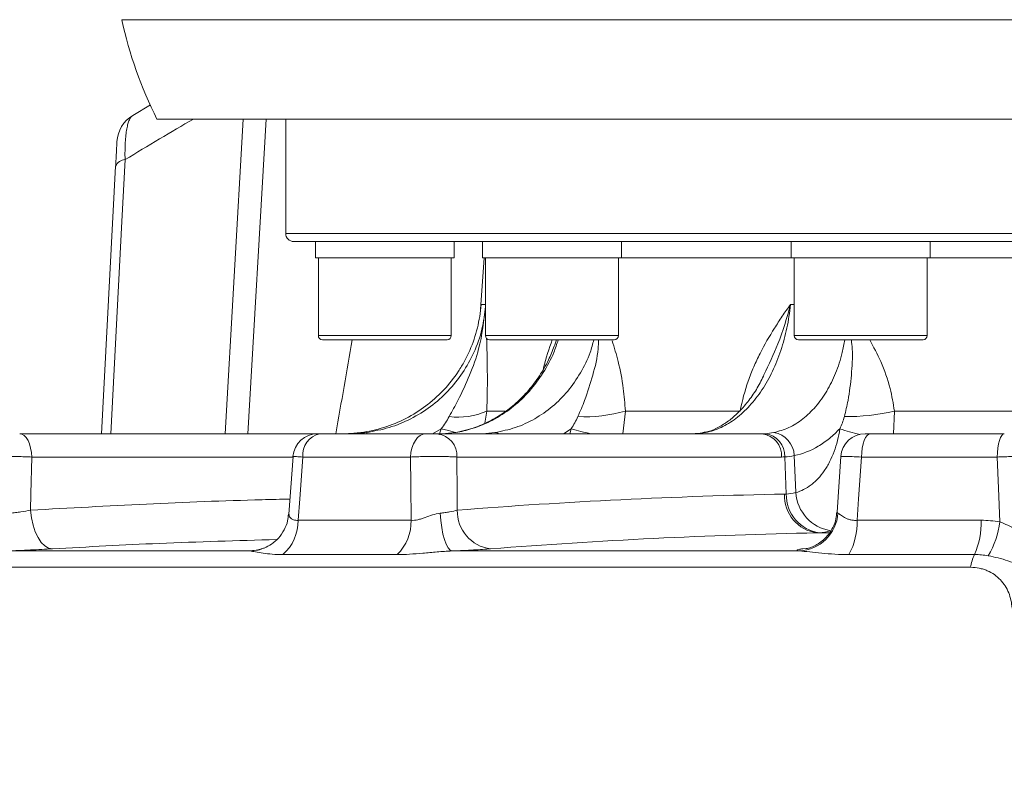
# Model space of a CAD drawing. Header units: millimetres. Extents: x 0 to 8410, y 0 to 5940.
# Tile 138 of 256: x 3444 to 3564, y 2339 to 2430. Entities that reach past the tile are written whole.
import ezdxf

# ---------------------------------------------------------------- set-up
doc = ezdxf.new("R2010")
doc.units = ezdxf.units.MM
doc.header["$LTSCALE"] = 10
doc.styles.add('SLDTEXTSTYLE0', font='TXT', dxfattribs={"width": 0.605})
doc.dimstyles.new('SLDDIMSTYLE6', dxfattribs={"dimtxt": 50, "dimasz": 50, "dimexe": 0, "dimexo": 0.0625, "dimgap": 12.5, "dimtad": 1, "dimtoh": 1, "dimdec": 0, "dimrnd": 1e-09, "dimzin": 12, "dimdsep": 46, "dimtxsty": 'SLDTEXTSTYLE0', "dimsah": 1, "dimcen": 0.09, "dimadec": 0, "dimazin": 0, "dimtfac": 1, "dimtofl": 0, "dimtmove": 0, "dimatfit": 3, "dimfxl": 0, "dimfrac": 2, "dimtolj": 1, "dimtzin": 12, "dimarcsym": 0})

# ---------------------------------------------------------------- blocks, each defined once
blk = doc.blocks.new('*D20')
at = {"color": 7, "linetype": 'Continuous', "lineweight": 0}
for p, q in [((3323.26, 2768.84), (3323.26, 2002.57)), ((3622.91, 2227.14), (3622.91, 2002.57)), ((3323.26, 2017.57), (3622.91, 2017.57))]:
    blk.add_line(p, q, dxfattribs=at)
for centre, start, end in [((3476.63, 2055.93), 153.4349, 206.5651), ((3469.54, 2055.93), 333.4349, 26.5651)]:
    blk.add_arc(centre, 85.76, start, end, dxfattribs=at)
for points in [[(3323.26, 2017.57), (3373.26, 2010.07), (3373.26, 2025.07)], [(3622.91, 2017.57), (3572.91, 2025.07), (3572.91, 2010.07)]]:
    blk.add_solid(points, dxfattribs=at)
at = {"color": 7, "linetype": 'Continuous', "lineweight": 0, "insert": (3415.8, 2082.03), "char_height": 50, "attachment_point": 1, "style": 'SLDTEXTSTYLE0'}
blk.add_mtext('300', dxfattribs=at)

msp = doc.modelspace()

# ---------------------------------------------------------------- linework, layer by layer
at = {"color": 8, "linetype": 'Continuous', "lineweight": 0}
for p, q in [((3602.907858, 2430.222172), (3456.35278, 2430.222172)), ((3468.981544, 2379.574764), (3471.207539, 2418.07476)), ((3474.002774, 2418.07476), (3471.776779, 2379.574764)), ((3476.407851, 2404.074761), (3602.907858, 2404.074761)), ((3500.321286, 2395.388904), (3500.861521, 2395.388904)), ((3538.185443, 2395.388904), (3538.659732, 2395.388904)), ((3480.405281, 2391.574758), (3496.675278, 2391.574758)), ((3500.861521, 2391.574758), (3517.131517, 2391.574758)), ((3538.659732, 2391.574758), (3554.929736, 2391.574758)), ((3501.020479, 2382.34033), (3500.780779, 2380.850169)), ((3501.020479, 2382.34033), (3503.222781, 2382.34033)), ((3517.982918, 2382.34033), (3517.675201, 2379.574764)), ((3517.982918, 2382.34033), (3532.043176, 2382.34033)), ((3550.919222, 2382.34033), (3550.795498, 2379.574764)), ((3550.919222, 2382.34033), (3570.985096, 2382.34033)), ((3484.585608, 2379.583213), (3484.613935, 2379.574764)), ((3495.448495, 2380.19729), (3494.398306, 2379.574764)), ((3495.191673, 2379.45697), (3495.448495, 2380.19729)), ((3500.515605, 2379.583213), (3500.628064, 2379.574764)), ((3511.35158, 2380.19729), (3510.41841, 2379.574764)), ((3511.169615, 2379.574764), (3511.35158, 2380.19729)), ((3527.799572, 2379.723194), (3527.484695, 2379.691038)), ((3477.320949, 2376.731771), (3445.325742, 2376.731771)), ((3491.691674, 2376.731771), (3478.522802, 2376.731771)), ((3537.111285, 2376.731771), (3497.357527, 2376.731771)), ((3537.686634, 2372.204828), (3537.499266, 2376.74171)), ((3538.836601, 2372.372899), (3538.658659, 2376.906398)), ((3563.514157, 2376.731771), (3546.889136, 2376.731771)), ((3477.937932, 2368.988443), (3491.763393, 2368.988443)), ((3546.348612, 2368.988443), (3561.52772, 2368.988443)), ((3542.930121, 2367.457602), (3541.448536, 2367.457602)), ((3442.285414, 2365.233901), (3472.07206, 2365.233901)), ((3490.056495, 2364.799577), (3476.051087, 2364.799577)), ((3496.766398, 2365.233901), (3539.275924, 2365.233901)), ((3539.695131, 2365.499962), (3540.129672, 2365.551236)), ((3539.695131, 2365.499962), (3540.23322, 2365.5348)), ((3560.728836, 2364.799577), (3545.352163, 2364.799577)), ((3560.245285, 2363.235894), (3409.995655, 2363.235894))]:
    msp.add_line(p, q, dxfattribs=at)
at = {"color": 7, "linetype": 'Continuous', "lineweight": 0}
for p, q in [((3457.684154, 2418.519321), (3459.841187, 2419.813696)), ((3602.907858, 2418.07476), (3460.650782, 2418.07476)), ((3476.407851, 2418.07476), (3476.407851, 2404.074761)), ((3453.882347, 2379.574764), (3455.597351, 2412.299159)), ((3602.907858, 2403.074759), (3477.407853, 2403.074759)), ((3480.040277, 2403.074759), (3480.040277, 2401.074755)), ((3497.040267, 2401.074755), (3497.040267, 2403.074759)), ((3500.496517, 2403.074759), (3500.496517, 2401.074755)), ((3517.496521, 2401.074755), (3517.496521, 2403.074759)), ((3538.294735, 2403.074759), (3538.294735, 2401.074755)), ((3555.294732, 2401.074755), (3555.294732, 2403.074759)), ((3480.040277, 2401.074755), (3497.040267, 2401.074755)), ((3480.405281, 2401.074755), (3480.405281, 2391.574758)), ((3496.675278, 2391.574758), (3496.675278, 2401.074755)), ((3500.687564, 2401.074755), (3500.246527, 2394.767645)), ((3500.496517, 2401.074755), (3517.496521, 2401.074755)), ((3500.861521, 2401.074755), (3500.861521, 2391.574758)), ((3517.131517, 2391.574758), (3517.131517, 2401.074755)), ((3517.496521, 2401.074755), (3538.294735, 2401.074755)), ((3538.294735, 2401.074755), (3555.294732, 2401.074755)), ((3538.659732, 2401.074755), (3538.659732, 2391.574758)), ((3554.929736, 2391.574758), (3554.929736, 2401.074755)), ((3555.294732, 2401.074755), (3587.680484, 2401.074755)), ((3496.175269, 2391.074765), (3480.905275, 2391.074765)), ((3516.631524, 2391.074765), (3501.361522, 2391.074765)), ((3554.429735, 2391.074765), (3539.159733, 2391.074765)), ((3534.953187, 2386.795435), (3534.873898, 2386.61902)), ((3443.850497, 2379.574764), (3480.294774, 2379.574764)), ((3480.600933, 2379.574764), (3493.580262, 2379.574764)), ((3494.996722, 2379.574764), (3534.750494, 2379.574764)), ((3547.983269, 2379.574764), (3564.36901, 2379.574764)), ((3477.325896, 2376.797888), (3476.797814, 2369.721386)), ((3544.370035, 2376.780111), (3543.904016, 2369.996461)), ((3473.399232, 2365.461233), (3473.276014, 2365.423846))]:
    msp.add_line(p, q, dxfattribs=at)
at = {"color": 8, "linetype": 'Continuous', "lineweight": 0, "flags": 128}
for points in [[(3456.746037, 2413.105923), (3456.348593, 2405.5201), (3454.989235, 2379.574764)], [(3443.850497, 2379.574764), (3444.129209, 2379.520881), (3444.397907, 2379.361186), (3444.64695, 2379.101414), (3444.867382, 2378.750879), (3445.051293, 2378.322187), (3445.192064, 2377.830732), (3445.28466, 2377.294171), (3445.325742, 2376.731771)], [(3486.283476, 2379.723194), (3486.329193, 2379.667643), (3486.365909, 2379.574764)], [(3493.580262, 2379.574764), (3493.223454, 2379.520881), (3492.879475, 2379.361186), (3492.56065, 2379.101414), (3492.278452, 2378.750879), (3492.043013, 2378.322187), (3491.862799, 2377.830732), (3491.74426, 2377.294171), (3491.691674, 2376.731771)], [(3495.448495, 2380.19729), (3496.324713, 2379.958737), (3497.182036, 2379.736725), (3497.183676, 2379.736307)], [(3502.022388, 2379.723194), (3502.279746, 2379.667643), (3502.450327, 2379.574764)], [(3547.983269, 2379.574764), (3547.77656, 2379.520881), (3547.577272, 2379.361186), (3547.392572, 2379.101414), (3547.229084, 2378.750879), (3547.092686, 2378.322187), (3546.988274, 2377.830732), (3546.919602, 2377.294171), (3546.889136, 2376.731771)], [(3564.36901, 2379.574764), (3564.207508, 2379.520881), (3564.051806, 2379.361186), (3563.907495, 2379.101414), (3563.779763, 2378.750879), (3563.673193, 2378.322187), (3563.591617, 2377.830732), (3563.537962, 2377.294171), (3563.514157, 2376.731771)], [(3445.325742, 2376.731771), (3445.232535, 2372.217405), (3445.191632, 2370.232481)], [(3478.522802, 2376.731771), (3478.134925, 2371.597502), (3477.937932, 2368.988443)], [(3491.763393, 2368.988443), (3491.723786, 2373.257134), (3491.691674, 2376.731771)], [(3497.357527, 2376.731771), (3497.395615, 2372.217405), (3497.412423, 2370.232481)], [(3546.889136, 2376.731771), (3546.530696, 2371.597502), (3546.348612, 2368.988443)], [(3563.809394, 2368.804771), (3563.656817, 2372.900787), (3563.514157, 2376.731771)], [(3445.191632, 2370.232481), (3445.299531, 2369.296971), (3445.491726, 2368.404406), (3445.761333, 2367.58678), (3446.09868, 2366.873402), (3446.491669, 2366.289857), (3446.926201, 2365.857098), (3447.386707, 2365.590605), (3447.856675, 2365.499962)], [(3495.310361, 2369.858819), (3495.385359, 2368.957269), (3495.501439, 2368.098247), (3495.654712, 2367.310482), (3495.840053, 2366.62035), (3496.051247, 2366.050962), (3496.281231, 2365.621361), (3496.522302, 2365.345928), (3496.766398, 2365.233901)], [(3473.276014, 2365.423846), (3472.969751, 2365.345928), (3472.07206, 2365.233901)]]:
    msp.add_lwpolyline(points, dxfattribs=at)
at = {"color": 7, "linetype": 'Continuous', "lineweight": 0}
for centre, radius, start, end in [((3505.245342, 2440.687254), 50, 192.08142456, 206.88812708), ((3459.7493, 2415.093658), 4, 121.08353634, 177), ((3477.407857, 2404.074759), 1, 180, 270), ((3480.905274, 2391.574759), 0.5, 180, 270), ((3496.175274, 2391.574759), 0.5, 270, 0), ((3501.36152, 2391.574759), 0.5, 180, 270), ((3516.63152, 2391.574759), 0.5, 270, 0), ((3539.159735, 2391.574759), 0.5, 180, 270), ((3554.429735, 2391.574759), 0.5, 270, 0), ((3480.29479, 2376.574741), 3.000023, 89.99859878, 175.56419689), ((3547.349223, 2376.574761), 3.000003, 90.00012135, 175.88960576)]:
    msp.add_arc(centre, radius, start, end, dxfattribs=at)
at = {"color": 8, "linetype": 'Continuous', "lineweight": 0}
for centre, radius, start, end in [((3456.820579, 2411.778646), 1.329369, 93.2144591, 156.94906382), ((3497.505189, 2390.32291), 8.722319, 262.88925824, 293.76726007), ((3512.992121, 2400.027397), 18.377714, 267.46432446, 285.75758554), ((3545.047149, 2407.585662), 25.91926, 269.43178601, 283.09418809), ((3481.122672, 2377.012373), 2.614968, 101.50890078, 186.16003229), ((3494.661193, 2376.894447), 2.701237, 356.54741813, 82.86470159), ((3519.773757, 2407.83954), 28.896835, 253.05481232, 257.99434136), ((3534.414969, 2376.894463), 2.70122, 356.54703624, 82.86472799), ((3534.737346, 2376.840683), 2.763694, 357.94769899, 82.90476159), ((3535.712569, 2376.810475), 2.947651, 1.86486537, 81.17052777), ((3549.381858, 2393.472683), 14.237077, 248.82033752, 259.01366472), ((3542.015506, 2371.964779), 4.542698, 177.08816115, 262.83027318), ((3542.33174, 2372.080831), 4.646762, 178.4708968, 262.76304005), ((3543.929081, 2372.754526), 5.10676, 184.28570386, 260.65400187), ((3502.075454, 2370.127311), 4.664217, 178.70796742, 262.79130819), ((3539.041142, 2370.20371), 4.975352, 272.70474634, 356.02507629), ((3472.492678, 2368.921828), 5.445662, 310.80141893, 0.70089275), ((3486.070333, 2368.866077), 5.694375, 314.42840463, 1.23131608), ((3538.256103, 2368.70054), 8.097628, 331.20080458, 2.03752179), ((3551.816437, 2368.66993), 9.716506, 336.52633007, 1.87852773), ((3553.277094, 2370.043017), 10.604838, 329.41015612, 353.29471078), ((3565.158544, 2362.573136), 4.957757, 153.31517419, 172.31764171)]:
    msp.add_arc(centre, radius, start, end, dxfattribs=at)
msp.add_ellipse((3622.907857, 2058.956608), major_axis=(0, 606.023448), ratio=0.2729131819, start_param=0.9907908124, end_param=1.0133128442, dxfattribs=at)
for points, knots in [([(3457.684151, 2418.51932), (3457.533911, 2418.428749), (3457.396932, 2418.250319), (3457.213421, 2417.836668), (3457.155723, 2417.673044), (3457.051057, 2417.300885), (3457.003751, 2417.091926), (3456.919626, 2416.626246), (3456.882651, 2416.36754), (3456.821525, 2415.813153), (3456.797131, 2415.516839), (3456.760726, 2414.885825), (3456.748699, 2414.548926), (3456.737739, 2413.847221), (3456.738713, 2413.483095), (3456.746036, 2413.105918)], [0, 0, 0, 0, 0.25, 0.25, 0.375, 0.375, 0.5, 0.5, 0.625, 0.625, 0.75, 0.75, 0.875, 0.875, 1, 1, 1, 1]), ([(3465.11809, 2418.07476), (3463.734666, 2417.261664), (3460.929513, 2415.612959), (3458.153166, 2413.949175), (3456.746037, 2413.105923)], [0, 0, 0, 0, 0.4931726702, 1, 1, 1, 1]), ([(3486.283476, 2379.723194), (3487.221201, 2379.895941), (3489.096645, 2380.241433), (3491.749992, 2381.342626), (3494.183122, 2382.849058), (3496.329752, 2384.744986), (3498.121214, 2386.979014), (3499.538407, 2389.534124), (3500.521252, 2392.286427), (3500.751158, 2394.226722), (3500.861521, 2395.15813)], [0, 0, 0, 0, 0.1242526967, 0.2485047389, 0.3727486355, 0.4969921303, 0.6211671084, 0.7453428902, 0.8777559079, 1, 1, 1, 1]), ([(3496.425475, 2381.667677), (3496.786818, 2382.330677), (3497.700825, 2384.007717), (3498.967232, 2386.74026), (3500.345338, 2390.522967), (3500.666185, 2393.39725), (3500.861521, 2395.147148)], [0, 0, 0, 0, 0.1553595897, 0.3929780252, 0.6304376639, 1, 1, 1, 1]), ([(3538.185444, 2395.388899), (3538.140745, 2394.901395), (3538.082328, 2394.416209), (3537.939774, 2393.458818), (3537.855537, 2392.985405), (3537.564536, 2391.580779), (3537.319768, 2390.665062), (3536.873707, 2389.323673), (3536.712425, 2388.884242), (3536.36949, 2388.032322), (3536.187247, 2387.618015), (3535.60863, 2386.409567), (3535.180611, 2385.649643), (3534.472668, 2384.580975), (3534.227457, 2384.239619), (3533.723726, 2383.592503), (3533.46449, 2383.285653), (3532.664938, 2382.414576), (3532.102946, 2381.899447), (3530.918587, 2381.005689), (3530.31135, 2380.6388), (3529.074281, 2380.062458), (3528.443391, 2379.852208), (3527.799571, 2379.723196)], [0, 0, 0, 0, 0.0625, 0.0625, 0.125, 0.125, 0.25, 0.25, 0.3125, 0.3125, 0.375, 0.375, 0.5, 0.5, 0.5625, 0.5625, 0.625, 0.625, 0.75, 0.75, 0.875, 0.875, 1, 1, 1, 1]), ([(3532.043175, 2382.34033), (3532.273246, 2383.616098), (3532.605895, 2384.83502), (3533.224366, 2386.599073), (3533.451115, 2387.177109), (3533.939391, 2388.310225), (3534.198632, 2388.860249), (3535.014191, 2390.470378), (3535.608479, 2391.49048), (3536.547256, 2392.976375), (3536.868057, 2393.464294), (3537.52023, 2394.431505), (3537.852493, 2394.912049), (3538.185444, 2395.388899)], [0, 0, 0, 0, 0.25, 0.25, 0.375, 0.375, 0.5, 0.5, 0.75, 0.75, 0.875, 0.875, 1, 1, 1, 1]), ([(3538.185443, 2395.388904), (3538.18331, 2395.380341), (3537.778726, 2393.755628), (3536.854913, 2390.794734), (3535.544703, 2388.039383), (3534.953187, 2386.795435)], [0, 0, 0, 0, 0.0028979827, 0.5498419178, 1, 1, 1, 1]), ([(3501.0075, 2391.228932), (3501.032072, 2390.303179), (3501.082922, 2388.38742), (3501.108381, 2385.39184), (3501.04733, 2383.272477), (3501.020479, 2382.34033)], [0, 0, 0, 0, 0.3437541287, 0.7113670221, 1, 1, 1, 1]), ([(3509.763586, 2391.074765), (3509.595862, 2390.548233), (3509.143613, 2389.1285), (3507.959246, 2386.99346), (3506.307868, 2384.764552), (3504.316308, 2382.855071), (3502.099226, 2381.356328), (3499.677516, 2380.242907), (3497.984584, 2379.898076), (3497.126008, 2379.723194)], [0, 0, 0, 0, 0.0882619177, 0.2379881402, 0.3920562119, 0.5418574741, 0.6960170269, 0.8458341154, 1, 1, 1, 1]), ([(3502.022388, 2379.723194), (3502.865334, 2379.895949), (3504.551219, 2380.241456), (3506.922551, 2381.342526), (3509.083648, 2382.849426), (3510.982944, 2384.743615), (3512.529313, 2386.984136), (3513.615228, 2389.113201), (3513.987494, 2390.548022), (3514.124158, 2391.074765)], [0, 0, 0, 0, 0.1520151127, 0.3040289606, 0.4560325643, 0.6080357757, 0.759955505, 0.9118762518, 1, 1, 1, 1]), ([(3507.934513, 2387.486953), (3507.944814, 2387.532409), (3508.240501, 2388.8372), (3508.648122, 2389.975816), (3509.041543, 2391.074765)], [0, 0, 0, 0, 0.03483789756, 1, 1, 1, 1]), ([(3509.54632, 2391.074765), (3509.509212, 2390.903235), (3509.4516, 2390.63693), (3509.330914, 2390.388102), (3509.287963, 2390.299547)], [0, 0, 0, 0, 0.6441126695, 1, 1, 1, 1]), ([(3512.179064, 2381.667677), (3512.4624, 2382.330394), (3513.179091, 2384.006721), (3514.015441, 2386.746817), (3514.65832, 2389.207369), (3514.685013, 2390.699766), (3514.69172, 2391.074765)], [0, 0, 0, 0, 0.2187765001, 0.5533896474, 0.8877787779, 1, 1, 1, 1]), ([(3516.374337, 2390.9542), (3516.626803, 2390.117655), (3517.178314, 2388.290226), (3517.763165, 2385.391263), (3517.91579, 2383.272301), (3517.982918, 2382.34033)], [0, 0, 0, 0, 0.321077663, 0.7013933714, 1, 1, 1, 1]), ([(3536.165016, 2379.723194), (3536.776303, 2379.891971), (3538.016608, 2380.234419), (3539.736278, 2381.331519), (3541.308396, 2382.838315), (3542.658762, 2384.725154), (3543.75541, 2386.970435), (3544.502226, 2389.101444), (3544.744759, 2390.548176), (3544.833037, 2391.074765)], [0, 0, 0, 0, 0.1498319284, 0.3040100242, 0.4538247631, 0.6079979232, 0.757735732, 0.9118193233, 1, 1, 1, 1]), ([(3544.790107, 2381.667677), (3544.951091, 2382.330394), (3545.358296, 2384.006719), (3545.669722, 2386.746817), (3545.849397, 2389.20737), (3545.690959, 2390.699766), (3545.651148, 2391.074765)], [0, 0, 0, 0, 0.2187767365, 0.5533897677, 0.8877787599, 1, 1, 1, 1]), ([(3547.892826, 2391.074765), (3548.358629, 2390.199061), (3549.351292, 2388.332866), (3550.425657, 2385.391526), (3550.768453, 2383.272381), (3550.919222, 2382.34033)], [0, 0, 0, 0, 0.331218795, 0.7058539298, 1, 1, 1, 1]), ([(3544.238089, 2380.197283), (3543.832341, 2379.762787), (3543.40753, 2379.364145), (3542.740724, 2378.821842), (3542.51415, 2378.650982), (3542.056925, 2378.332121), (3541.82564, 2378.183592), (3540.656069, 2377.494563), (3539.67888, 2377.112721), (3538.658656, 2376.906398)], [0, 0, 0, 0, 0.25, 0.25, 0.375, 0.375, 0.5, 0.5, 1, 1, 1, 1]), ([(3538.836601, 2372.372897), (3539.501817, 2372.557033), (3540.130321, 2372.876158), (3540.870542, 2373.442028), (3541.016725, 2373.564165), (3541.300378, 2373.822244), (3541.438231, 2373.958411), (3541.840105, 2374.387868), (3542.092495, 2374.702019), (3542.447702, 2375.215175), (3542.562194, 2375.39324), (3542.783168, 2375.763734), (3542.889639, 2375.956294), (3543.191956, 2376.546449), (3543.372613, 2376.959356), (3543.693031, 2377.823289), (3543.832795, 2378.274313), (3544.069892, 2379.21591), (3544.165749, 2379.701147), (3544.238089, 2380.197283)], [0, 0, 0, 0, 0.25, 0.25, 0.3125, 0.3125, 0.375, 0.375, 0.5, 0.5, 0.5625, 0.5625, 0.625, 0.625, 0.75, 0.75, 0.875, 0.875, 1, 1, 1, 1]), ([(3445.325739, 2376.731767), (3445.093421, 2376.742409), (3444.852023, 2376.751834), (3444.351806, 2376.768351), (3444.089972, 2376.7755), (3443.564465, 2376.786942), (3443.301489, 2376.79126), (3442.775095, 2376.797106), (3442.510674, 2376.798599), (3442.00439, 2376.79861), (3441.759567, 2376.797174), (3441.287056, 2376.791333), (3441.064549, 2376.786973), (3440.653971, 2376.775621), (3440.46316, 2376.768541), (3440.12212, 2376.751886), (3439.973039, 2376.742409), (3439.845659, 2376.731767)], [0, 0, 0, 0, 0.125, 0.125, 0.25, 0.25, 0.375, 0.375, 0.5, 0.5, 0.625, 0.625, 0.75, 0.75, 0.875, 0.875, 1, 1, 1, 1]), ([(3478.522802, 2376.731771), (3478.236061, 2376.747653), (3477.662363, 2376.779428), (3477.293239, 2376.799558), (3477.343132, 2376.796438), (3477.357368, 2376.795548)], [0, 0, 0, 0, 0.416620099, 0.833554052, 1, 1, 1, 1]), ([(3497.35752, 2376.731767), (3497.19294, 2376.742409), (3497.010331, 2376.751834), (3496.610516, 2376.768351), (3496.390603, 2376.7755), (3495.928584, 2376.786942), (3495.687375, 2376.79126), (3495.184673, 2376.797106), (3494.921902, 2376.798599), (3494.398531, 2376.79861), (3494.135205, 2376.797174), (3493.605174, 2376.791333), (3493.344144, 2376.786973), (3492.838985, 2376.775621), (3492.591399, 2376.768541), (3492.12046, 2376.751886), (3491.898984, 2376.742409), (3491.691671, 2376.731767)], [0, 0, 0, 0, 0.125, 0.125, 0.25, 0.25, 0.375, 0.375, 0.5, 0.5, 0.625, 0.625, 0.75, 0.75, 0.875, 0.875, 1, 1, 1, 1]), ([(3546.889136, 2376.731771), (3546.486725, 2376.748005), (3545.681603, 2376.780484), (3544.837592, 2376.800366), (3544.377499, 2376.80012), (3544.402501, 2376.783346), (3544.411587, 2376.77725)], [0, 0, 0, 0, 0.2800529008, 0.5603151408, 0.840200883, 1, 1, 1, 1]), ([(3568.503202, 2376.731767), (3568.431417, 2376.742409), (3568.335397, 2376.751834), (3568.096852, 2376.768351), (3567.952339, 2376.7755), (3567.624147, 2376.786942), (3567.441425, 2376.79126), (3567.038948, 2376.797106), (3566.817832, 2376.798599), (3566.357052, 2376.79861), (3566.115312, 2376.797174), (3565.608452, 2376.791333), (3565.348641, 2376.786973), (3564.825807, 2376.775621), (3564.559137, 2376.768541), (3564.029995, 2376.751886), (3563.769841, 2376.742409), (3563.514158, 2376.731767)], [0, 0, 0, 0, 0.125, 0.125, 0.25, 0.25, 0.375, 0.375, 0.5, 0.5, 0.625, 0.625, 0.75, 0.75, 0.875, 0.875, 1, 1, 1, 1]), ([(3445.191632, 2370.232481), (3454.631287, 2370.745355), (3465.206841, 2371.319944), (3475.799589, 2371.564701), (3476.937334, 2371.59099)], [0, 0, 0, 0, 0.8925920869, 1, 1, 1, 1]), ([(3442.704062, 2369.858821), (3442.920003, 2369.881659), (3443.135347, 2369.9069), (3443.564893, 2369.96195), (3443.780177, 2369.991923), (3444.417126, 2370.087808), (3444.816671, 2370.157401), (3445.191629, 2370.232479)], [0, 0, 0, 0, 0.25, 0.25, 0.5, 0.5, 1, 1, 1, 1]), ([(3476.827482, 2369.715128), (3476.816248, 2369.654068), (3476.785563, 2369.487302), (3477.143524, 2369.08217), (3477.624251, 2368.968158), (3477.886982, 2368.985148), (3477.937932, 2368.988443)], [0, 0, 0, 0, 0.2423090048, 0.6617944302, 0.9344140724, 1, 1, 1, 1]), ([(3491.763392, 2368.988443), (3492.016231, 2368.966918), (3492.290626, 2368.994493), (3492.727123, 2369.091926), (3492.875578, 2369.133229), (3493.172321, 2369.225482), (3493.320896, 2369.276422), (3493.769582, 2369.435072), (3494.076138, 2369.550072), (3494.689722, 2369.74422), (3494.99657, 2369.824619), (3495.310363, 2369.858821)], [0, 0, 0, 0, 0.25, 0.25, 0.375, 0.375, 0.5, 0.5, 0.75, 0.75, 1, 1, 1, 1]), ([(3495.310363, 2369.858821), (3495.519892, 2369.881659), (3495.721968, 2369.9069), (3496.111829, 2369.96195), (3496.300521, 2369.991923), (3496.838357, 2370.087808), (3497.148915, 2370.157401), (3497.412418, 2370.232479)], [0, 0, 0, 0, 0.25, 0.25, 0.5, 0.5, 1, 1, 1, 1]), ([(3543.943788, 2369.993705), (3543.926626, 2369.955358), (3543.903945, 2369.904675), (3543.984837, 2369.867796), (3544.004525, 2369.858819)], [0, 0, 0, 0, 0.7566115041, 1, 1, 1, 1]), ([(3544.004525, 2369.858821), (3544.082965, 2369.824581), (3544.191277, 2369.744158), (3544.465206, 2369.550395), (3544.632558, 2369.435199), (3544.923345, 2369.276679), (3545.027332, 2369.225871), (3545.251745, 2369.133961), (3545.373391, 2369.092566), (3545.63024, 2369.027615), (3545.764884, 2369.004064), (3546.047437, 2368.978993), (3546.196383, 2368.977655), (3546.348608, 2368.988443)], [0, 0, 0, 0, 0.25, 0.25, 0.5, 0.5, 0.625, 0.625, 0.75, 0.75, 0.875, 0.875, 1, 1, 1, 1]), ([(3563.809395, 2368.804775), (3564.131681, 2368.669248), (3564.459301, 2368.532497), (3565.113037, 2368.231331), (3565.440128, 2368.064393), (3566.046365, 2367.689472), (3566.330699, 2367.479013), (3566.850776, 2367.006609), (3567.081491, 2366.750093), (3567.287415, 2366.473503)], [0, 0, 0, 0, 0.25, 0.25, 0.5, 0.5, 0.75, 0.75, 1, 1, 1, 1]), ([(3475.301812, 2366.63613), (3470.511295, 2366.500109), (3461.356018, 2366.240154), (3452.214754, 2365.738923), (3447.856675, 2365.499962)], [0, 0, 0, 0, 0.5232520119, 1, 1, 1, 1]), ([(3447.856678, 2365.499959), (3447.011264, 2365.453078), (3446.112695, 2365.406852), (3444.685329, 2365.33861), (3444.204105, 2365.316447), (3443.245396, 2365.273945), (3442.76562, 2365.253497), (3442.285411, 2365.233901)], [0, 0, 0, 0, 0.5, 0.5, 0.75, 0.75, 1, 1, 1, 1]), ([(3476.051092, 2364.799572), (3475.598842, 2364.799572), (3475.170685, 2364.814959), (3474.364753, 2364.872561), (3473.987357, 2364.914855), (3473.299657, 2365.012842), (3472.986362, 2365.069114), (3472.449815, 2365.170995), (3472.225411, 2365.217775), (3472.072058, 2365.233901)], [0, 0, 0, 0, 0.25, 0.25, 0.5, 0.5, 0.75, 0.75, 1, 1, 1, 1]), ([(3472.07206, 2365.233901), (3472.10168, 2365.241638), (3472.256651, 2365.282118), (3472.696257, 2365.328861), (3473.051841, 2365.366671)], [0, 0, 0, 0, 0.19112969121, 1, 1, 1, 1]), ([(3496.766397, 2365.233901), (3496.140146, 2365.217782), (3495.534519, 2365.170997), (3494.346823, 2365.069008), (3493.768947, 2365.012805), (3492.649066, 2364.914769), (3492.103575, 2364.872459), (3491.052526, 2364.814956), (3490.545628, 2364.799572), (3490.056497, 2364.799572)], [0, 0, 0, 0, 0.25, 0.25, 0.5, 0.5, 0.75, 0.75, 1, 1, 1, 1]), ([(3501.490168, 2365.499959), (3500.893213, 2365.453078), (3500.191229, 2365.406852), (3498.981152, 2365.33861), (3498.557792, 2365.316447), (3497.684872, 2365.273945), (3497.233376, 2365.253497), (3496.766397, 2365.233901)], [0, 0, 0, 0, 0.5, 0.5, 0.75, 0.75, 1, 1, 1, 1]), ([(3539.275927, 2365.233901), (3539.157651, 2365.253376), (3539.076397, 2365.274153), (3538.993312, 2365.316654), (3538.990115, 2365.338546), (3539.060597, 2365.383577), (3539.135365, 2365.40685), (3539.359354, 2365.453281), (3539.508392, 2365.476581), (3539.695133, 2365.499959)], [0, 0, 0, 0, 0.25, 0.25, 0.5, 0.5, 0.75, 0.75, 1, 1, 1, 1]), ([(3545.352161, 2364.799572), (3544.766993, 2364.799572), (3544.195993, 2364.814959), (3543.083539, 2364.872561), (3542.54251, 2364.914855), (3541.507947, 2365.012842), (3541.010103, 2365.069114), (3540.082123, 2365.170995), (3539.651957, 2365.217775), (3539.275927, 2365.233901)], [0, 0, 0, 0, 0.25, 0.25, 0.5, 0.5, 0.75, 0.75, 1, 1, 1, 1]), ([(3567.108728, 2362.960803), (3566.938453, 2363.077102), (3566.760953, 2363.184888), (3566.393051, 2363.387107), (3566.201531, 2363.482013), (3565.619459, 2363.746491), (3565.221987, 2363.896773), (3564.415541, 2364.165006), (3564.00747, 2364.282153), (3563.203376, 2364.485568), (3562.803988, 2364.572714), (3562.406081, 2364.646329)], [0, 0, 0, 0, 0.125, 0.125, 0.25, 0.25, 0.5, 0.5, 0.75, 0.75, 1, 1, 1, 1]), ([(3565.314905, 2358.251633), (3565.278973, 2358.901425), (3565.141437, 2359.532503), (3564.785543, 2360.407247), (3564.641368, 2360.688805), (3564.299293, 2361.225521), (3564.104592, 2361.475894), (3563.665671, 2361.938806), (3563.418946, 2362.153005), (3562.883079, 2362.528686), (3562.595029, 2362.690291), (3562.130586, 2362.89032), (3561.969407, 2362.950156), (3561.640735, 2363.052944), (3561.473433, 2363.095965), (3560.96263, 2363.19989), (3560.610323, 2363.235899), (3560.245284, 2363.235899)], [0, 0, 0, 0, 0.25, 0.25, 0.375, 0.375, 0.5, 0.5, 0.625, 0.625, 0.75, 0.75, 0.8125, 0.8125, 0.875, 0.875, 1, 1, 1, 1])]:
    msp.add_open_spline(points, degree=3, knots=knots, dxfattribs=at)
at = {"color": 7, "linetype": 'Continuous', "lineweight": 0}
for points, knots in [([(3455.597357, 2412.299163), (3455.610066, 2412.541651), (3455.622285, 2412.774804), (3455.645684, 2413.221284), (3455.656791, 2413.433218), (3455.677117, 2413.821063), (3455.686448, 2413.999118), (3455.703476, 2414.32402), (3455.711137, 2414.470215), (3455.724315, 2414.72166), (3455.72993, 2414.828802), (3455.739409, 2415.009678), (3455.743261, 2415.083162), (3455.752166, 2415.253097), (3455.754782, 2415.303002), (3455.754782, 2415.303002)], [0, 0, 0, 0, 0.125, 0.125, 0.25, 0.25, 0.375, 0.375, 0.5, 0.5, 0.625, 0.625, 0.75, 0.75, 1, 1, 1, 1]), ([(3500.321284, 2395.388899), (3500.286543, 2394.901395), (3500.230797, 2394.416209), (3500.07932, 2393.458818), (3499.98352, 2392.985405), (3499.636826, 2391.580779), (3499.327082, 2390.665062), (3498.740235, 2389.323673), (3498.524934, 2388.884242), (3498.061508, 2388.032322), (3497.812608, 2387.618015), (3497.015057, 2386.409567), (3496.41594, 2385.649643), (3495.412217, 2384.580975), (3495.062602, 2384.239619), (3494.340738, 2383.592503), (3493.967474, 2383.285653), (3492.811168, 2382.414576), (3491.991886, 2381.899447), (3490.252572, 2381.005689), (3489.354738, 2380.6388), (3487.514463, 2380.062458), (3486.570467, 2379.852208), (3485.601593, 2379.723196)], [0, 0, 0, 0, 0.0625, 0.0625, 0.125, 0.125, 0.25, 0.25, 0.3125, 0.3125, 0.375, 0.375, 0.5, 0.5, 0.5625, 0.5625, 0.625, 0.625, 0.75, 0.75, 0.875, 0.875, 1, 1, 1, 1]), ([(3509.286704, 2390.300113), (3509.061528, 2389.726414), (3508.558978, 2388.446026), (3507.486721, 2386.62594), (3506.163297, 2384.854259), (3504.638165, 2383.305126), (3502.956591, 2381.993017), (3501.141331, 2380.934939), (3499.21684, 2380.190431), (3497.816194, 2379.78715), (3497.064206, 2379.730152), (3496.984209, 2379.724088)], [0, 0, 0, 0, 0.1017889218, 0.2271738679, 0.3529852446, 0.4776132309, 0.6036193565, 0.7297812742, 0.8566007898, 0.9847450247, 1, 1, 1, 1]), ([(3534.893016, 2386.61075), (3534.609767, 2386.062841), (3534.019063, 2384.920199), (3532.972548, 2383.441989), (3531.815833, 2382.137092), (3530.609267, 2381.095322), (3529.371422, 2380.331525), (3528.318356, 2379.866255), (3527.702454, 2379.761555), (3527.49082, 2379.725579)], [0, 0, 0, 0, 0.1409722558, 0.2939920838, 0.4474148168, 0.6024031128, 0.7549149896, 0.9157843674, 1, 1, 1, 1]), ([(3480.308051, 2379.574764), (3480.304774, 2379.574764), (3480.292732, 2379.574764), (3480.385184, 2379.574764), (3480.529019, 2379.574764), (3480.600933, 2379.574764)], [0, 0, 0, 0, 0.1574686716, 0.5787554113, 1, 1, 1, 1]), ([(3493.580265, 2379.574759), (3493.68388, 2379.574759), (3493.803895, 2379.574759), (3494.056531, 2379.574759), (3494.19164, 2379.574759), (3494.453446, 2379.574759), (3494.581987, 2379.574759), (3494.812955, 2379.574759), (3494.914552, 2379.574759), (3494.996728, 2379.574759)], [0, 0, 0, 0, 0.25, 0.25, 0.5, 0.5, 0.75, 0.75, 1, 1, 1, 1]), ([(3527.481663, 2379.696477), (3527.424271, 2379.68304), (3527.145972, 2379.617887), (3526.80706, 2379.612671), (3526.538039, 2379.60853)], [0, 0, 0, 0, 0.20622398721, 1, 1, 1, 1]), ([(3547.363217, 2379.574764), (3547.361004, 2379.574764), (3547.354764, 2379.574764), (3547.469334, 2379.574764), (3547.680623, 2379.574764), (3547.88239, 2379.574764), (3547.983269, 2379.574764)], [0, 0, 0, 0, 0.1546834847, 0.4361736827, 0.718100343, 1, 1, 1, 1]), ([(3476.745347, 2369.724918), (3476.722835, 2369.459851), (3476.667128, 2368.803926), (3476.253231, 2367.795132), (3475.576301, 2366.813686), (3474.712965, 2366.075336), (3473.966026, 2365.639847), (3473.515276, 2365.516142), (3473.386491, 2365.480799)], [0, 0, 0, 0, 0.13788849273, 0.34121364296, 0.5552925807, 0.74964610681, 0.9284711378, 1, 1, 1, 1]), ([(3543.855975, 2369.99892), (3543.836917, 2369.714647), (3543.792923, 2369.058438), (3543.42425, 2368.122816), (3542.888696, 2367.262367), (3542.259747, 2366.597577), (3541.613527, 2366.116608), (3541.019094, 2365.802512), (3540.540487, 2365.623948), (3540.253027, 2365.546316), (3540.12169, 2365.519835), (3540.126442, 2365.520782), (3540.128591, 2365.521211)], [0, 0, 0, 0, 0.1147102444, 0.2647937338, 0.4006594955, 0.5242603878, 0.6354715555, 0.7320952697, 0.8125432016, 0.8822526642, 0.9467588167, 1, 1, 1, 1]), ([(3473.275016, 2365.426544), (3473.229039, 2365.412622), (3473.086224, 2365.369379), (3472.954565, 2365.345858), (3472.935708, 2365.342088), (3472.925405, 2365.340027)], [0, 0, 0, 0, 0.177195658, 0.55041766, 1, 1, 1, 1])]:
    msp.add_open_spline(points, degree=3, knots=knots, dxfattribs=at)
at = {"color": 8, "linetype": 'Continuous', "lineweight": 0}
for points in [[(3495.448501, 2380.197283), (3495.813507, 2380.663753), (3496.140735, 2381.153435), (3496.425471, 2381.667671)], [(3511.351579, 2380.197283), (3511.670885, 2380.663753), (3511.949875, 2381.153435), (3512.179062, 2381.667671)], [(3544.238089, 2380.197283), (3544.463083, 2380.663753), (3544.651362, 2381.153435), (3544.790108, 2381.667671)], [(3527.799571, 2379.723196), (3527.42383, 2379.647903), (3527.03304, 2379.60123), (3526.626914, 2379.583215)], [(3534.750492, 2379.574759), (3534.860053, 2379.574759), (3534.969487, 2379.577579), (3535.078714, 2379.583215)], [(3535.078714, 2379.583215), (3535.427847, 2379.60123), (3535.790047, 2379.647903), (3536.165015, 2379.723196)], [(3537.499268, 2376.741715), (3537.370125, 2376.735084), (3537.240765, 2376.731767), (3537.111284, 2376.731767)], [(3538.658656, 2376.906398), (3538.261232, 2376.817892), (3537.874632, 2376.762926), (3537.499268, 2376.741715)], [(3497.412418, 2370.232479), (3510.744319, 2371.27954), (3524.099744, 2371.933783), (3537.47867, 2372.195552)], [(3537.47867, 2372.195552), (3537.548083, 2372.19691), (3537.61742, 2372.200003), (3537.686631, 2372.204828)], [(3537.686631, 2372.204828), (3538.059098, 2372.226406), (3538.442577, 2372.282379), (3538.836601, 2372.372897)], [(3561.527719, 2368.988443), (3562.291065, 2368.988443), (3563.054287, 2368.927094), (3563.809395, 2368.804775)], [(3541.44854, 2367.457594), (3528.106221, 2367.196572), (3514.784736, 2366.544035), (3501.490168, 2365.499959)], [(3541.746375, 2367.471086), (3541.647226, 2367.464068), (3541.547924, 2367.45957), (3541.44854, 2367.457594)], [(3543.099762, 2367.715551), (3542.641762, 2367.584085), (3542.190426, 2367.502518), (3541.746375, 2367.471086)], [(3562.406081, 2364.646329), (3561.856331, 2364.748036), (3561.294742, 2364.799572), (3560.728834, 2364.799572)]]:
    msp.add_open_spline(points, degree=3, dxfattribs=at)
at = {"color": 7, "linetype": 'Continuous', "lineweight": 0}
for points in [[(3485.601593, 2379.723196), (3485.036148, 2379.647903), (3484.467851, 2379.60123), (3483.896687, 2379.583215)], [(3484.585606, 2379.583215), (3485.152124, 2379.60123), (3485.718091, 2379.647903), (3486.283473, 2379.723196)], [(3497.126008, 2379.723196), (3496.616643, 2379.647903), (3496.097588, 2379.60123), (3495.568683, 2379.583215)], [(3500.515605, 2379.583215), (3501.011151, 2379.60123), (3501.513472, 2379.647903), (3502.022385, 2379.723196)]]:
    msp.add_open_spline(points, degree=3, dxfattribs=at)

# ---------------------------------------------------------------- dimensions: what is measured, and where the dimension line sits
dim = msp.add_linear_dim(base=(3622.907857, 2017.574759), p1=(3323.263952, 2768.841284), p2=(3622.907857, 2227.139992), text='(<>)', dimstyle='SLDDIMSTYLE6', dxfattribs=at)
dim.commit()
dim.dimension.update_dxf_attribs({"geometry": '*D20', "text_midpoint": (3473.085905, 2017.574759), "dimtype": 160})

doc.saveas('drawing.dxf')
